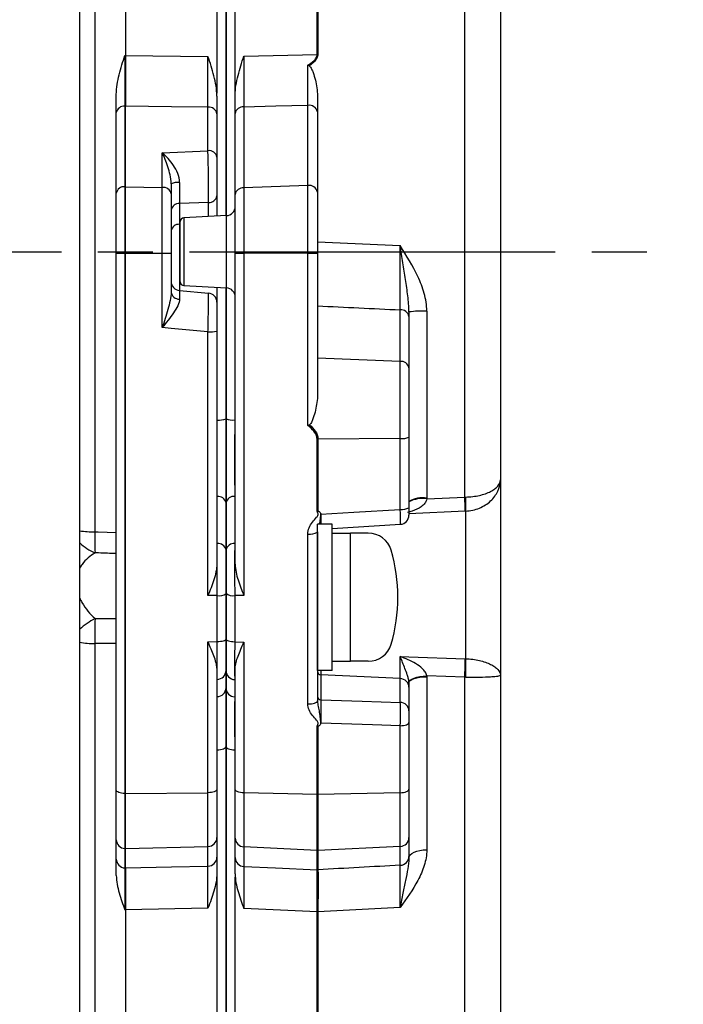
# Model space of a CAD drawing. Header units: millimetres. Extents: x 0 to 841, y 0 to 594.
# Tile 4 of 6: x 438 to 474, y 278 to 332. Entities that reach past the tile are written whole.
import ezdxf

# ---------------------------------------------------------------- set-up
doc = ezdxf.new("R2010")
doc.units = ezdxf.units.MM
doc.linetypes.add('CENTER', pattern=[27, 20, -2, 3, -2])

msp = doc.modelspace()

# ---------------------------------------------------------------- linework, layer by layer
at = {"color": 7}
for p, q in [((441.5, 319.5), (441.5, 414)), ((442.328, 367.453), (442.328, 304.184)), ((462.552, 306.084), (462.552, 366.005)), ((464.5, 364.263), (464.5, 307.022)), ((449.5, 321.474), (449.5, 362.377)), ((449.5, 362.372), (449.5, 321.474)), ((449.013, 328.178), (449.013, 356.381)), ((449.974, 356.355), (449.974, 328.208)), ((444, 354.647), (444, 330.239)), ((454.48, 330.291), (454.48, 354.664)), ((454.52, 354.664), (454.52, 330.291)), ((443.971, 330.236), (444, 330.237)), ((444, 330.239), (448.513, 330.185)), ((450.474, 330.195), (454.48, 330.291)), ((443.974, 327.46), (443.974, 323.056)), ((444, 327.46), (443.974, 327.46)), ((444, 323.057), (444, 327.459)), ((448.513, 325.026), (448.513, 327.403)), ((450.474, 327.416), (450.474, 322.991)), ((453.974, 323.121), (453.974, 327.503)), ((443.5, 322.703), (443.5, 327.106)), ((449, 327.049), (449, 324.673)), ((449.013, 321.448), (449.013, 326.903)), ((449.974, 326.916), (449.974, 321.815)), ((450, 322.638), (450, 327.063)), ((454.5, 327.15), (454.5, 322.768)), ((446.013, 324.918), (448.513, 325.026)), ((446.013, 323.02), (446.013, 324.918)), ((449, 324.673), (449, 322.552)), ((446.5, 323.221), (446.5, 322.666)), ((453.974, 323.121), (450.474, 322.991)), ((453.974, 319.414), (453.974, 323.121)), ((443.5, 319.415), (443.5, 322.703)), ((443.974, 323.056), (444, 323.057)), ((443.974, 323.056), (443.974, 319.414)), ((444, 319.414), (444, 323.057)), ((444, 323.057), (446.013, 323.02)), ((446.013, 319.414), (446.013, 323.02)), ((446.5, 322.666), (446.5, 319.415)), ((449, 322.552), (449, 321.45)), ((450, 319.415), (450, 322.638)), ((450.474, 322.991), (450.474, 319.414)), ((454.5, 322.768), (454.5, 319.415)), ((448.544, 322.2), (446.956, 322.131)), ((446.956, 322.131), (446.956, 321)), ((448.544, 321.424), (448.544, 322.2)), ((449.526, 321.475), (447.19, 321.353)), ((449.526, 319.5), (449.526, 321.475)), ((446.956, 321), (447, 321.003)), ((446.956, 321), (446.956, 317.379)), ((447, 319.5), (447, 321.153)), ((447.19, 321.353), (447.19, 317.647)), ((449, 321.45), (449, 321.448)), ((454.5, 320.038), (459.013, 319.835)), ((441.5, 225), (441.5, 319.5)), ((443.5, 290.062), (443.5, 319.415)), ((443.974, 319.414), (444, 319.414)), ((443.974, 319.414), (443.974, 289.871)), ((444, 319.414), (446.013, 319.414)), ((444, 289.871), (444, 319.414)), ((446.013, 315.351), (446.013, 319.414)), ((446.5, 319.415), (446.5, 317.294)), ((447, 317.847), (447, 319.5)), ((449.526, 317.525), (449.526, 319.5)), ((450, 302.417), (450, 319.415)), ((453.974, 319.414), (450.474, 319.414)), ((450.474, 319.414), (450.474, 300.71)), ((453.974, 309.991), (453.974, 319.414)), ((454.5, 319.415), (454.5, 311.682)), ((446.956, 317.379), (448.544, 317.24)), ((447.19, 317.647), (449.526, 317.525)), ((449, 317.552), (449, 316.742)), ((449.013, 316.896), (449.013, 317.552)), ((449.5, 310.365), (449.5, 317.526)), ((449.5, 317.526), (449.5, 310.363)), ((449.974, 317.185), (449.974, 310.3)), ((459.026, 313.506), (459.026, 316.321)), ((460.474, 316.251), (460.474, 306.024)), ((459.5, 315.968), (459.5, 313.153)), ((448.513, 300.7), (448.513, 315.127)), ((449, 315.155), (449, 302.434)), ((449.013, 310.298), (449.013, 314.996)), ((459.026, 313.506), (454.5, 313.674)), ((459.026, 309.291), (459.026, 313.506)), ((459.5, 313.153), (459.5, 309.357)), ((454.474, 305.288), (454.474, 309.26)), ((459.026, 309.291), (454.526, 309.26)), ((454.526, 309.26), (454.526, 305.305)), ((459.026, 305.413), (459.026, 309.291)), ((459.5, 309.357), (459.5, 305.504)), ((464.5, 307.022), (464.5, 296.348)), ((449.013, 303.544), (449.013, 306.116)), ((449.974, 306.122), (449.974, 303.546)), ((460.473, 305.979), (462.552, 306.084)), ((449.5, 303.193), (449.5, 305.769)), ((449.5, 305.763), (449.5, 303.19)), ((462.579, 305.317), (459.5, 305.164)), ((462.605, 297.241), (462.605, 305.318)), ((454.5, 296.606), (454.5, 304.606)), ((455.3, 304.606), (454.5, 304.606)), ((455.3, 296.606), (455.3, 304.606)), ((455.3, 304.371), (459.03, 304.597)), ((453.974, 294.775), (453.974, 304.063)), ((454.5, 304.162), (454.5, 294.934)), ((455.3, 304.106), (456.3, 304.106)), ((456.3, 297.106), (456.3, 304.106)), ((457.279, 304.106), (456.3, 304.106)), ((449.013, 298.187), (449.013, 300.695)), ((449.5, 298.312), (449.5, 300.822)), ((449.5, 300.817), (449.5, 298.324)), ((449.974, 300.701), (449.974, 298.175)), ((442.328, 298.075), (442.328, 251.76)), ((448.513, 289.916), (448.513, 298.176)), ((450.474, 298.153), (450.474, 289.906)), ((459.026, 296.155), (459.026, 297.365)), ((449, 296.724), (449, 290.107)), ((450, 290.097), (450, 296.727)), ((455.3, 297.106), (456.3, 297.106)), ((457.279, 297.106), (456.3, 297.106)), ((449.5, 296.597), (449.5, 295.656)), ((449.5, 295.644), (449.5, 296.587)), ((455.3, 296.606), (454.5, 296.606)), ((454.69, 296.606), (454.69, 296.368)), ((454.69, 296.368), (454.69, 294.991)), ((459.026, 296.155), (454.69, 296.368)), ((459.026, 294.855), (459.026, 296.155)), ((462.552, 296.232), (460.473, 296.305)), ((460.474, 296.262), (460.474, 286.798)), ((462.552, 252.367), (462.552, 296.232)), ((464.5, 296.348), (464.5, 254.445)), ((449.013, 295.173), (449.013, 296.114)), ((449.974, 296.105), (449.974, 295.162)), ((459.5, 295.935), (459.5, 295.685)), ((459.5, 295.685), (459.5, 294.385)), ((454.474, 289.826), (454.474, 293.582)), ((454.526, 293.566), (454.526, 289.826)), ((459.026, 289.916), (459.026, 293.582)), ((459.5, 293.749), (459.5, 290.107)), ((449.5, 292.454), (449.5, 254.38)), ((449.5, 254.37), (449.5, 292.446)), ((449.013, 286.507), (449.013, 292.262)), ((449.974, 292.254), (449.974, 286.509)), ((443.5, 287.349), (443.5, 290.062)), ((443.974, 289.871), (444, 289.871)), ((443.974, 289.871), (443.974, 286.866)), ((444, 289.871), (448.513, 289.916)), ((444, 286.865), (444, 289.871)), ((448.513, 286.979), (448.513, 289.916)), ((449, 290.107), (449, 287.462)), ((450, 287.437), (450, 290.097)), ((454.474, 289.826), (450.474, 289.906)), ((450.474, 289.906), (450.474, 286.955)), ((454.474, 286.752), (454.474, 289.826)), ((459.026, 289.916), (454.526, 289.826)), ((454.526, 289.826), (454.526, 286.752)), ((459.026, 286.98), (459.026, 289.916)), ((459.5, 290.107), (459.5, 287.462)), ((443.5, 286.286), (443.5, 287.349)), ((449, 287.462), (449, 286.388)), ((450, 286.365), (450, 287.437)), ((459.5, 287.462), (459.5, 286.432)), ((443.974, 286.866), (444, 286.865)), ((443.974, 286.866), (443.974, 285.804)), ((444, 286.865), (448.513, 286.979)), ((444, 285.804), (444, 286.865)), ((448.513, 285.905), (448.513, 286.979)), ((454.474, 286.752), (450.474, 286.955)), ((450.474, 286.955), (450.474, 285.883)), ((454.474, 285.704), (454.474, 286.752)), ((459.026, 286.98), (454.526, 286.752)), ((454.526, 286.752), (454.526, 285.704)), ((459.026, 285.95), (459.026, 286.98)), ((443.974, 285.804), (444, 285.803)), ((449.013, 257.265), (449.013, 285.334)), ((449.974, 285.305), (449.974, 257.242)), ((444, 283.507), (443.971, 283.508)), ((448.513, 283.603), (444, 283.505)), ((444, 283.505), (444, 258.134)), ((454.48, 283.408), (450.474, 283.584)), ((454.48, 258.057), (454.48, 283.405)), ((459.013, 283.638), (454.52, 283.405)), ((454.52, 283.405), (454.52, 258.056))]:
    msp.add_line(p, q, dxfattribs=at)
at = {"color": 7, "linetype": 'CENTER'}
msp.add_line((366.5, 319.5), (474.5, 319.5), dxfattribs=at)
at = {"color": 7, "flags": 128}
for points in [[(448.513, 327.403), (446.515, 327.428), (444, 327.459)], [(453.974, 327.503), (452.221, 327.46), (450.474, 327.416)], [(448.513, 315.127), (446.5, 315.308), (446.013, 315.351)], [(454.69, 305.148), (456.495, 305.258), (459.026, 305.413)], [(442.328, 304.184), (442.516, 304.179), (443.5, 304.154)], [(449.013, 300.695), (449, 300.696), (448.513, 300.7)], [(450.474, 300.71), (450, 300.702), (449.974, 300.701)], [(449.013, 298.187), (449.109, 298.19), (449.2, 298.198), (449.285, 298.211), (449.358, 298.228), (449.418, 298.249), (449.463, 298.272), (449.491, 298.298), (449.5, 298.324)], [(449.5, 298.312), (449.509, 298.286), (449.536, 298.261), (449.579, 298.238), (449.637, 298.217), (449.709, 298.2), (449.791, 298.187), (449.88, 298.179), (449.974, 298.175)], [(443.5, 298.07), (442.516, 298.074), (442.328, 298.075)], [(448.513, 298.176), (449, 298.186), (449.013, 298.187)], [(449.974, 298.175), (450, 298.174), (450.474, 298.153)], [(459.026, 297.365), (459.5, 297.349), (462.579, 297.242)], [(459.5, 295.952), (459.519, 296.015), (459.575, 296.077), (459.664, 296.135), (459.785, 296.187), (459.932, 296.232), (460.1, 296.267), (460.282, 296.292), (460.473, 296.305)], [(459.5, 295.935), (459.519, 295.998), (459.574, 296.058), (459.663, 296.114), (459.784, 296.163), (459.931, 296.204), (460.099, 296.235), (460.282, 296.254), (460.474, 296.262)], [(453.974, 294.775), (454.075, 294.777), (454.173, 294.785), (454.264, 294.799), (454.344, 294.819), (454.41, 294.843), (454.459, 294.871), (454.49, 294.902), (454.5, 294.934)], [(454.69, 294.991), (456.95, 294.92), (459.026, 294.855)], [(459.026, 293.582), (457.505, 293.631), (454.69, 293.722)], [(459.026, 293.582), (459.12, 293.587), (459.209, 293.597), (459.291, 293.613), (459.363, 293.634), (459.421, 293.659), (459.464, 293.687), (459.491, 293.718), (459.5, 293.749)], [(449.013, 292.262), (449.109, 292.267), (449.2, 292.278), (449.285, 292.296), (449.358, 292.32), (449.418, 292.349), (449.463, 292.382), (449.491, 292.417), (449.5, 292.454)], [(449.5, 292.446), (449.509, 292.41), (449.536, 292.375), (449.579, 292.343), (449.637, 292.314), (449.709, 292.29), (449.791, 292.272), (449.88, 292.26), (449.974, 292.254)], [(443.974, 289.871), (443.88, 289.877), (443.791, 289.889), (443.709, 289.907), (443.637, 289.93), (443.579, 289.959), (443.536, 289.991), (443.509, 290.026), (443.5, 290.062)], [(449, 290.107), (448.991, 290.07), (448.963, 290.035), (448.918, 290.002), (448.858, 289.973), (448.785, 289.95), (448.7, 289.932), (448.609, 289.92), (448.513, 289.916)], [(450.474, 289.906), (450.38, 289.912), (450.291, 289.924), (450.209, 289.942), (450.137, 289.965), (450.079, 289.994), (450.036, 290.026), (450.009, 290.061), (450, 290.097)], [(459.026, 289.916), (459.12, 289.922), (459.209, 289.934), (459.291, 289.952), (459.363, 289.975), (459.421, 290.004), (459.464, 290.036), (459.491, 290.071), (459.5, 290.107)], [(459.5, 286.338), (459.519, 286.426), (459.574, 286.511), (459.663, 286.59), (459.784, 286.659), (459.931, 286.716), (460.099, 286.76), (460.282, 286.787), (460.474, 286.798)], [(444, 285.804), (446.523, 285.86), (448.513, 285.905)], [(450.474, 285.883), (452.204, 285.805), (454.474, 285.703)]]:
    msp.add_lwpolyline(points, dxfattribs=at)
at = {"color": 7}
for centre, radius, start, end in [((454.507, 326.997), 3.294, 89.7728, 90.4556), ((443.93, 327.024), 0.438, 84.2117, 169.1705), ((448.566, 326.964), 0.442, 11.127, 96.9237), ((450.43, 326.981), 0.438, 84.2117, 169.1705), ((454.055, 327.056), 0.455, 12.0027, 100.2727), ((448.566, 324.588), 0.442, 11.1269, 96.9239), ((446.852, 322.37), 0.921, 83.4133, 112.4741), ((454.055, 322.673), 0.455, 12.0026, 100.2727), ((443.93, 322.621), 0.438, 84.2117, 169.1705), ((446.066, 322.581), 0.442, 11.1269, 96.9239), ((448.576, 322.63), 0.432, 265.7422, 349.5705), ((450.43, 322.556), 0.437, 84.2117, 169.1706), ((446.924, 321.701), 0.432, 85.7422, 169.5705), ((449.5, 321.974), 0.5, 273, 0), ((446.924, 320.57), 0.432, 85.7422, 169.5705), ((447.2, 321.153), 0.2, 93, 180), ((448.576, 321.528), 0.432, 349.1987, 349.5705), ((443.859, 424.467), 105.053, 269.80397, 270.0624), ((446.133, 428.411), 108.997, 269.93711, 270.19306), ((450.359, 424.465), 105.051, 269.80397, 270.0624), ((454.11, 440.33), 120.916, 269.93551, 270.18483), ((447, 317.877), 0.5, 180, 265), ((447.2, 317.847), 0.2, 180, 267), ((446.938, 317.353), 0.442, 187.7685, 272.4863), ((448.5, 316.742), 0.5, 0, 85), ((449.5, 317.026), 0.5, 0, 87), ((459.07, 315.886), 0.438, 10.8295, 95.7883), ((460.235, 310.937), 5.32, 87.4279, 97.9428), ((448.632, 317.286), 2.163, 266.8403, 279.7879), ((459.07, 313.071), 0.438, 10.8296, 95.7883), ((449.131, 311.278), 0.987, 263.1678, 291.986), ((449.862, 311.247), 0.954, 247.7065, 276.7477), ((454.5, 313.041), 3.781, 269.6034, 270.3966), ((459.138, 310.224), 0.94, 263.1578, 292.6428), ((449.066, 305.677), 0.442, 11.1269, 96.9239), ((449.93, 305.687), 0.437, 84.2117, 169.1706), ((460.244, 304.608), 1.435, 80.7878, 121.2303), ((460.202, 304.584), 1.421, 79.0008, 119.6005), ((441.794, 304.992), 20.787, 0.8966, 3.0114), ((454.759, 305.702), 7.855, 357.202, 2.798), ((459.136, 306.123), 0.718, 261.2035, 300.4757), ((459, 305.095), 0.5, 273.4941, 0.0001), ((442.314, 310.73), 6.546, 262.8549, 270.1254), ((463.854, 303.801), 21.529, 178.9813, 182.0485), ((454.106, 304.81), 0.758, 259.9881, 301.3561), ((457.279, 302.806), 1.3, 16.6022, 89.9993), ((443.408, 305.572), 2.756, 226.1858, 247.1715), ((449.066, 303.105), 0.442, 11.1269, 96.9237), ((449.93, 303.111), 0.437, 84.2115, 169.1706), ((449.9, 300.606), 9, 343.3984, 16.6017), ((449.125, 301.285), 0.6, 259.2528, 308.7157), ((449.868, 301.273), 0.582, 230.8242, 280.5078), ((444.528, 295.408), 4.587, 118.5075, 131.3102), ((475.117, 298.508), 32.792, 178.3734, 180.7564), ((442.32, 302.845), 4.77, 260.0985, 270.0996), ((457.279, 298.406), 1.3, 270.001, 343.3979), ((440.983, 297.296), 21.595, 357.1759, 359.856), ((448.302, 296.737), 14.312, 357.9792, 2.0208), ((449.009, 296.606), 0.491, 270.4897, 359.0242), ((449.991, 296.595), 0.491, 180.9414, 268.0437), ((454.693, 296.562), 0.194, 181.7138, 268.8484), ((459.016, 295.671), 0.484, 1.7142, 88.8484), ((449.009, 295.664), 0.491, 270.4898, 359.0241), ((449.991, 295.652), 0.491, 180.9414, 268.0437), ((454.693, 295.185), 0.194, 181.7144, 268.8484), ((459.016, 294.371), 0.484, 1.7142, 88.8484), ((454.5, 291.139), 1.313, 268.8579, 271.1421), ((443.991, 287.357), 0.491, 180.9416, 268.0437), ((448.509, 287.47), 0.491, 270.4894, 359.0245), ((450.491, 287.445), 0.491, 180.9414, 268.0435), ((459.009, 287.47), 0.491, 271.9563, 359.0583), ((454.5, 287.271), 0.519, 267.1094, 272.8906), ((443.991, 286.295), 0.491, 180.9412, 268.0437), ((448.509, 286.396), 0.491, 270.4894, 359.0245), ((450.491, 286.373), 0.491, 180.9411, 268.0437), ((459.009, 286.44), 0.491, 271.9566, 359.0585), ((454.5, 286.222), 0.519, 267.1094, 272.8906), ((454.499, 286.219), 0.517, 267.1849, 272.9864), ((454.514, 284.388), 0.981, 268.0155, 270.3107), ((454.507, 284.391), 0.986, 268.4787, 270.7601)]:
    msp.add_arc(centre, radius, start, end, dxfattribs=at)
for centre, major_axis, ratio, start_param, end_param in [((448.5, 323.614), (-0.022, 2.001), 0.019991, 3.927043, 5.495558), ((447, 323.549), (0.022, 2.003), 0.019953, 1.703501, 2.357874), ((866.997, 339.095), (1248.957, -46.331), 0.032056, 4.376986, 4.380823), ((866.997, 292.732), (1248.958, 63.233), 0.01172, 1.902959, 1.906773)]:
    msp.add_ellipse(centre, major_axis=major_axis, ratio=ratio, start_param=start_param, end_param=end_param, dxfattribs=at)
for points, knots in [([(443.5, 328.1), (443.5, 328.468), (443.567, 328.828), (443.744, 329.54), (443.857, 329.89), (443.971, 330.236)], [0, 0, 0, 0, 0.5, 0.5, 1, 1, 1, 1]), ([(443.971, 330.236), (443.971, 329.712), (443.971, 329.212), (443.971, 328.503), (443.972, 328.277), (443.973, 327.85), (443.973, 327.647), (443.974, 327.46)], [0, 0, 0, 0, 0.5, 0.5, 0.75, 0.75, 1, 1, 1, 1]), ([(444, 330.237), (444.003, 329.711), (444.004, 329.211), (444.003, 328.262), (444.002, 327.836), (444, 327.46)], [0, 0, 0, 0, 0.5, 0.5, 1, 1, 1, 1]), ([(448.513, 327.403), (448.514, 327.779), (448.514, 328.203), (448.514, 328.914), (448.514, 329.159), (448.513, 329.663), (448.513, 329.922), (448.513, 330.185)], [0, 0, 0, 0, 0.5, 0.5, 0.75, 0.75, 1, 1, 1, 1]), ([(449, 328.017), (449, 328.391), (448.93, 328.757), (448.746, 329.479), (448.629, 329.833), (448.513, 330.185)], [0, 0, 0, 0, 0.5, 0.5, 1, 1, 1, 1]), ([(450, 328.053), (450, 328.422), (450.067, 328.784), (450.246, 329.497), (450.359, 329.848), (450.474, 330.195)], [0, 0, 0, 0, 0.5, 0.5, 1, 1, 1, 1]), ([(450.474, 330.195), (450.473, 329.933), (450.473, 329.677), (450.473, 329.177), (450.472, 328.932), (450.472, 328.459), (450.473, 328.234), (450.473, 327.806), (450.473, 327.604), (450.474, 327.416)], [0, 0, 0, 0, 0.25, 0.25, 0.5, 0.5, 0.75, 0.75, 1, 1, 1, 1]), ([(453.973, 329.712), (454.089, 329.779), (454.202, 329.853), (454.347, 329.992), (454.391, 330.043), (454.458, 330.158), (454.48, 330.223), (454.48, 330.291)], [0, 0, 0, 0, 0.5, 0.5, 0.75, 0.75, 1, 1, 1, 1]), ([(454.52, 330.291), (454.52, 330.223), (454.501, 330.156), (454.443, 330.035), (454.403, 329.98), (454.268, 329.83), (454.161, 329.748), (454.048, 329.673)], [0, 0, 0, 0, 0.25, 0.25, 0.5, 0.5, 1, 1, 1, 1]), ([(453.974, 327.503), (453.973, 327.81), (453.973, 328.149), (453.972, 328.707), (453.972, 328.902), (453.973, 329.299), (453.973, 329.503), (453.973, 329.712)], [0, 0, 0, 0, 0.5, 0.5, 0.75, 0.75, 1, 1, 1, 1]), ([(454.048, 329.673), (454.024, 329.686), (454.001, 329.698), (453.977, 329.71), (453.976, 329.71), (453.974, 329.711), (453.973, 329.712)], [0, 0, 0, 0, 0.00007980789, 0.00007980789, 0.00007980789, 0.00008463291, 0.00008463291, 0.00008463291, 0.00008463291]), ([(454.048, 329.673), (454.081, 329.656), (454.103, 329.625), (454.143, 329.565), (454.16, 329.533), (454.207, 329.436), (454.234, 329.368), (454.308, 329.165), (454.349, 329.028), (454.454, 328.609), (454.5, 328.323), (454.5, 328.034)], [0, 0, 0, 0, 0.0625, 0.0625, 0.125, 0.125, 0.25, 0.25, 0.5, 0.5, 1, 1, 1, 1]), ([(446.5, 323.221), (446.5, 323.389), (446.476, 323.551), (446.41, 323.861), (446.368, 324.008), (446.229, 324.431), (446.121, 324.686), (446.013, 324.918)], [0, 0, 0, 0, 0.25, 0.25, 0.5, 0.5, 1, 1, 1, 1]), ([(446.958, 323.285), (446.959, 323.456), (446.918, 323.624), (446.796, 323.941), (446.716, 324.087), (446.534, 324.362), (446.435, 324.487), (446.229, 324.717), (446.121, 324.823), (446.013, 324.918)], [0, 0, 0, 0, 0.25, 0.25, 0.5, 0.5, 0.75, 0.75, 1, 1, 1, 1]), ([(459.026, 316.321), (459.025, 316.786), (459.023, 317.322), (459.02, 318.233), (459.019, 318.544), (459.016, 319.179), (459.015, 319.506), (459.013, 319.835)], [0, 0, 0, 0, 0.5, 0.5, 0.75, 0.75, 1, 1, 1, 1]), ([(459.5, 316.205), (459.5, 316.498), (459.473, 316.79), (459.404, 317.385), (459.361, 317.684), (459.269, 318.287), (459.219, 318.592), (459.118, 319.208), (459.066, 319.521), (459.013, 319.835)], [0, 0, 0, 0, 0.25, 0.25, 0.5, 0.5, 0.75, 0.75, 1, 1, 1, 1]), ([(460.474, 316.251), (460.474, 316.583), (460.421, 316.905), (460.247, 317.538), (460.126, 317.846), (459.713, 318.731), (459.364, 319.283), (459.013, 319.835)], [0, 0, 0, 0, 0.25, 0.25, 0.5, 0.5, 1, 1, 1, 1]), ([(446.5, 317.294), (446.5, 317.144), (446.476, 316.986), (446.411, 316.665), (446.369, 316.502), (446.23, 316.01), (446.122, 315.68), (446.013, 315.351)], [0, 0, 0, 0, 0.25, 0.25, 0.5, 0.5, 1, 1, 1, 1]), ([(446.956, 317.379), (446.955, 317.379), (446.954, 317.339), (446.954, 317.178), (446.955, 317.063), (446.957, 316.912)], [0, 0, 0, 0, 0.5, 0.5, 1, 1, 1, 1]), ([(448.513, 315.127), (448.516, 315.263), (448.519, 315.399), (448.525, 315.667), (448.527, 315.8), (448.534, 316.18), (448.538, 316.417), (448.543, 316.711), (448.544, 316.801), (448.545, 316.957), (448.546, 317.022), (448.546, 317.13), (448.546, 317.171), (448.545, 317.226), (448.545, 317.24), (448.544, 317.24)], [0, 0, 0, 0, 0.125, 0.125, 0.25, 0.25, 0.5, 0.5, 0.625, 0.625, 0.75, 0.75, 0.875, 0.875, 1, 1, 1, 1]), ([(446.957, 316.912), (446.958, 316.8), (446.917, 316.676), (446.796, 316.42), (446.715, 316.289), (446.534, 316.021), (446.435, 315.888), (446.229, 315.62), (446.121, 315.485), (446.013, 315.351)], [0, 0, 0, 0, 0.25, 0.25, 0.5, 0.5, 0.75, 0.75, 1, 1, 1, 1]), ([(449, 316.742), (449, 316.742), (449, 316.731), (449, 316.69), (449, 316.659), (449, 316.579), (449, 316.529), (449, 316.412), (449, 316.345), (449, 316.124), (449, 315.946), (449, 315.66), (449, 315.56), (449, 315.359), (449, 315.257), (449, 315.155)], [0, 0, 0, 0, 0.125, 0.125, 0.25, 0.25, 0.375, 0.375, 0.5, 0.5, 0.75, 0.75, 0.875, 0.875, 1, 1, 1, 1]), ([(454.5, 311.682), (454.5, 311.402), (454.457, 311.121), (454.358, 310.698), (454.319, 310.556), (454.247, 310.347), (454.221, 310.278), (454.174, 310.178), (454.157, 310.145), (454.117, 310.083), (454.094, 310.052), (454.06, 310.035)], [0, 0, 0, 0, 0.5, 0.5, 0.75, 0.75, 0.875, 0.875, 0.9375, 0.9375, 1, 1, 1, 1]), ([(449.013, 306.116), (449.014, 306.388), (449.014, 306.685), (449.014, 307.329), (449.015, 307.68), (449.015, 308.398), (449.014, 308.769), (449.014, 309.533), (449.014, 309.917), (449.013, 310.298)], [0, 0, 0, 0, 0.25, 0.25, 0.5, 0.5, 0.75, 0.75, 1, 1, 1, 1]), ([(449.5, 305.769), (449.5, 306.068), (449.5, 306.395), (449.5, 307.103), (449.5, 307.488), (449.5, 308.278), (449.5, 308.687), (449.5, 309.526), (449.5, 309.946), (449.5, 310.365)], [0, 0, 0, 0, 0.25, 0.25, 0.5, 0.5, 0.75, 0.75, 1, 1, 1, 1]), ([(449.5, 310.363), (449.5, 309.944), (449.5, 309.524), (449.5, 308.683), (449.5, 308.274), (449.5, 307.484), (449.5, 307.098), (449.5, 306.389), (449.5, 306.062), (449.5, 305.763)], [0, 0, 0, 0, 0.25, 0.25, 0.5, 0.5, 0.75, 0.75, 1, 1, 1, 1]), ([(449.974, 310.3), (449.973, 309.92), (449.972, 309.539), (449.971, 308.777), (449.971, 308.405), (449.971, 307.689), (449.971, 307.339), (449.972, 306.694), (449.973, 306.394), (449.974, 306.122)], [0, 0, 0, 0, 0.25, 0.25, 0.5, 0.5, 0.75, 0.75, 1, 1, 1, 1]), ([(454.06, 310.035), (454.033, 310.021), (454.006, 310.007), (453.978, 309.994), (453.977, 309.993), (453.975, 309.992), (453.974, 309.991)], [0, 0, 0, 0, 0.000091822, 0.000091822, 0.000091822, 0.0000968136, 0.0000968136, 0.0000968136, 0.0000968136]), ([(454.474, 309.26), (454.474, 309.337), (454.457, 309.412), (454.397, 309.554), (454.356, 309.619), (454.214, 309.801), (454.097, 309.901), (453.974, 309.991)], [0, 0, 0, 0, 0.25, 0.25, 0.5, 0.5, 1, 1, 1, 1]), ([(454.06, 310.035), (454.18, 309.935), (454.291, 309.824), (454.466, 309.566), (454.526, 309.416), (454.526, 309.26)], [0, 0, 0, 0, 0.5, 0.5, 1, 1, 1, 1]), ([(462.605, 306.085), (462.735, 306.088), (462.862, 306.098), (463.111, 306.128), (463.234, 306.15), (463.582, 306.229), (463.791, 306.303), (464.049, 306.435), (464.126, 306.482), (464.26, 306.582), (464.316, 306.634), (464.453, 306.795), (464.5, 306.91), (464.5, 307.022)], [0, 0, 0, 0, 0.125, 0.125, 0.25, 0.25, 0.5, 0.5, 0.625, 0.625, 0.75, 0.75, 1, 1, 1, 1]), ([(462.605, 305.318), (462.734, 305.324), (462.861, 305.341), (463.11, 305.396), (463.233, 305.435), (463.58, 305.578), (463.79, 305.712), (464.048, 305.951), (464.126, 306.038), (464.26, 306.22), (464.316, 306.315), (464.453, 306.609), (464.5, 306.818), (464.5, 307.022)], [0, 0, 0, 0, 0.125, 0.125, 0.25, 0.25, 0.5, 0.5, 0.625, 0.625, 0.75, 0.75, 1, 1, 1, 1]), ([(460.473, 305.979), (460.462, 305.931), (460.443, 305.847), (460.344, 305.697), (460.105, 305.488), (459.768, 305.334), (459.508, 305.259), (459.424, 305.234)], [0, 0, 0, 0, 0.105957, 0.180519, 0.391023, 0.803867, 1, 1, 1, 1]), ([(454.526, 305.305), (454.511, 305.3), (454.495, 305.295), (454.479, 305.29), (454.477, 305.289), (454.476, 305.289), (454.474, 305.288)], [0, 0, 0, 0, 0.00004944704, 0.00004944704, 0.00004944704, 0.00005519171, 0.00005519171, 0.00005519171, 0.00005519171]), ([(454.526, 305.305), (454.54, 305.31), (454.556, 305.307), (454.583, 305.296), (454.596, 305.289), (454.63, 305.262), (454.649, 305.239), (454.66, 305.212)], [0, 0, 0, 0, 0.25, 0.25, 0.5, 0.5, 1, 1, 1, 1]), ([(459.03, 304.6), (459.03, 304.599), (459.033, 304.589), (459.036, 304.653), (459.037, 304.825), (459.034, 305.088), (459.029, 305.305), (459.026, 305.413)], [0, 0, 0, 0, 0.029545, 0.271867, 0.514409, 0.757275, 1, 1, 1, 1]), ([(459.5, 305.504), (459.5, 305.45), (459.5, 305.341), (459.5, 305.209), (459.5, 305.124), (459.5, 305.092), (459.5, 305.097), (459.5, 305.097)], [0, 0, 0, 0, 0.243729, 0.487478, 0.730855, 0.974095, 1, 1, 1, 1]), ([(453.974, 304.063), (453.974, 304.182), (453.999, 304.295), (454.088, 304.515), (454.149, 304.614), (454.292, 304.801), (454.375, 304.886), (454.47, 304.999), (454.488, 305.022), (454.52, 305.071), (454.534, 305.098), (454.543, 305.156), (454.535, 305.186), (454.509, 305.24), (454.492, 305.264), (454.474, 305.288)], [0, 0, 0, 0, 0.25, 0.25, 0.5, 0.5, 0.75, 0.75, 0.8125, 0.8125, 0.875, 0.875, 0.9375, 0.9375, 1, 1, 1, 1]), ([(454.66, 305.212), (454.665, 305.102), (454.657, 304.995), (454.631, 304.793), (454.615, 304.7), (454.596, 304.612), (454.596, 304.609), (454.595, 304.606)], [0, 0, 0, 0, 0.25, 0.25, 0.5, 0.5, 0.5083063, 0.5083063, 0.5083063, 0.5083063]), ([(454.69, 305.148), (454.689, 305.08), (454.687, 304.903), (454.686, 304.723), (454.686, 304.624), (454.685, 304.606)], [0, 0, 0, 0, 0.152195, 0.3950486, 0.4532226, 0.4532226, 0.4532226, 0.4532226]), ([(454.5, 304.18), (454.5, 304.168), (454.5, 304.133), (454.5, 304.134), (454.5, 304.134)], [0, 0, 0, 0, 0.343714, 1, 1, 1, 1]), ([(449.013, 300.695), (449.014, 300.948), (449.014, 301.202), (449.015, 301.716), (449.015, 301.976), (449.015, 302.347), (449.015, 302.468), (449.015, 302.706), (449.015, 302.823), (449.014, 303.156), (449.014, 303.36), (449.013, 303.544)], [0, 0, 0, 0, 0.25, 0.25, 0.5, 0.5, 0.625, 0.625, 0.75, 0.75, 1, 1, 1, 1]), ([(449.5, 300.822), (449.5, 301.032), (449.5, 301.244), (449.5, 301.672), (449.5, 301.888), (449.5, 302.299), (449.5, 302.5), (449.5, 302.871), (449.5, 303.04), (449.5, 303.193)], [0, 0, 0, 0, 0.25, 0.25, 0.5, 0.5, 0.75, 0.75, 1, 1, 1, 1]), ([(449.5, 303.19), (449.5, 303.037), (449.5, 302.867), (449.5, 302.497), (449.5, 302.296), (449.5, 301.884), (449.5, 301.667), (449.5, 301.239), (449.5, 301.027), (449.5, 300.817)], [0, 0, 0, 0, 0.25, 0.25, 0.5, 0.5, 0.75, 0.75, 1, 1, 1, 1]), ([(449.974, 303.546), (449.973, 303.362), (449.972, 303.159), (449.971, 302.826), (449.97, 302.709), (449.97, 302.472), (449.97, 302.35), (449.97, 301.98), (449.97, 301.72), (449.972, 301.208), (449.973, 300.953), (449.974, 300.701)], [0, 0, 0, 0, 0.25, 0.25, 0.375, 0.375, 0.5, 0.5, 0.75, 0.75, 1, 1, 1, 1]), ([(442.339, 303.032), (442.203, 302.953), (442.074, 302.863), (441.834, 302.656), (441.722, 302.537), (441.58, 302.339), (441.538, 302.272), (441.5, 302.201)], [0, 0, 0, 0, 0.125, 0.125, 0.25, 0.25, 0.3095745, 0.3095745, 0.3095745, 0.3095745]), ([(443.5, 302.995), (443.176, 303.005), (442.851, 303.016), (442.527, 303.026), (442.464, 303.028), (442.401, 303.03), (442.339, 303.032)], [0, 0, 0, 0, 0.000974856, 0.000974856, 0.000974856, 0.001162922, 0.001162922, 0.001162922, 0.001162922]), ([(449, 302.434), (449, 302.288), (448.98, 302.142), (448.92, 301.847), (448.879, 301.699), (448.787, 301.408), (448.736, 301.265), (448.628, 300.98), (448.57, 300.838), (448.513, 300.7)], [0, 0, 0, 0, 0.25, 0.25, 0.5, 0.5, 0.75, 0.75, 1, 1, 1, 1]), ([(450, 302.417), (450, 302.273), (450.019, 302.129), (450.076, 301.839), (450.116, 301.693), (450.205, 301.407), (450.255, 301.266), (450.361, 300.986), (450.418, 300.846), (450.474, 300.71)], [0, 0, 0, 0, 0.25, 0.25, 0.5, 0.5, 0.75, 0.75, 1, 1, 1, 1]), ([(441.5, 300.558), (441.537, 300.475), (441.579, 300.393), (441.721, 300.146), (441.833, 299.989), (442.073, 299.7), (442.202, 299.565), (442.339, 299.439)], [0.6916114, 0.6916114, 0.6916114, 0.6916114, 0.75, 0.75, 0.875, 0.875, 1, 1, 1, 1]), ([(442.339, 299.439), (442.401, 299.439), (442.464, 299.44), (442.527, 299.44), (442.851, 299.442), (443.176, 299.443), (443.5, 299.445)], [0.001259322, 0.001259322, 0.001259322, 0.001259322, 0.001447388, 0.001447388, 0.001447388, 0.002422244, 0.002422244, 0.002422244, 0.002422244]), ([(449.5, 298.324), (449.5, 298.116), (449.5, 297.919), (449.5, 297.551), (449.5, 297.379), (449.5, 297.079), (449.5, 296.947), (449.5, 296.735), (449.5, 296.653), (449.5, 296.597)], [0, 0, 0, 0, 0.25, 0.25, 0.5, 0.5, 0.75, 0.75, 1, 1, 1, 1]), ([(449.5, 296.587), (449.5, 296.643), (449.5, 296.725), (449.5, 296.937), (449.5, 297.069), (449.5, 297.368), (449.5, 297.539), (449.5, 297.908), (449.5, 298.104), (449.5, 298.312)], [0, 0, 0, 0, 0.25, 0.25, 0.5, 0.5, 0.75, 0.75, 1, 1, 1, 1]), ([(449, 296.724), (449, 296.824), (448.98, 296.93), (448.92, 297.156), (448.879, 297.276), (448.787, 297.52), (448.736, 297.645), (448.628, 297.905), (448.57, 298.04), (448.513, 298.176)], [0, 0, 0, 0, 0.25, 0.25, 0.5, 0.5, 0.75, 0.75, 1, 1, 1, 1]), ([(449.013, 296.114), (449.014, 296.182), (449.014, 296.28), (449.015, 296.534), (449.015, 296.693), (449.015, 296.963), (449.015, 297.058), (449.015, 297.261), (449.015, 297.369), (449.014, 297.701), (449.014, 297.937), (449.013, 298.187)], [0, 0, 0, 0, 0.25, 0.25, 0.5, 0.5, 0.625, 0.625, 0.75, 0.75, 1, 1, 1, 1]), ([(449.974, 298.175), (449.973, 297.925), (449.972, 297.69), (449.971, 297.358), (449.97, 297.251), (449.97, 297.048), (449.97, 296.952), (449.97, 296.683), (449.97, 296.525), (449.972, 296.27), (449.973, 296.172), (449.974, 296.105)], [0, 0, 0, 0, 0.25, 0.25, 0.375, 0.375, 0.5, 0.5, 0.75, 0.75, 1, 1, 1, 1]), ([(450, 296.727), (450, 296.827), (450.019, 296.932), (450.076, 297.153), (450.116, 297.271), (450.205, 297.511), (450.255, 297.634), (450.361, 297.887), (450.418, 298.02), (450.474, 298.153)], [0, 0, 0, 0, 0.25, 0.25, 0.5, 0.5, 0.75, 0.75, 1, 1, 1, 1]), ([(459.5, 295.952), (459.498, 296.031), (459.481, 296.106), (459.447, 296.242), (459.427, 296.305), (459.366, 296.486), (459.323, 296.597), (459.196, 296.927), (459.111, 297.144), (459.026, 297.365)], [0, 0, 0, 0, 0.125, 0.125, 0.25, 0.25, 0.5, 0.5, 1, 1, 1, 1]), ([(460.473, 296.305), (460.465, 296.38), (460.433, 296.452), (460.347, 296.585), (460.295, 296.643), (460.124, 296.806), (459.995, 296.895), (459.596, 297.135), (459.31, 297.259), (459.026, 297.365)], [0, 0, 0, 0, 0.125, 0.125, 0.25, 0.25, 0.5, 0.5, 1, 1, 1, 1]), ([(462.605, 297.241), (462.734, 297.238), (462.861, 297.228), (463.11, 297.198), (463.233, 297.176), (463.58, 297.096), (463.79, 297.022), (464.048, 296.893), (464.126, 296.847), (464.26, 296.751), (464.316, 296.702), (464.453, 296.552), (464.5, 296.447), (464.5, 296.348)], [0, 0, 0, 0, 0.125, 0.125, 0.25, 0.25, 0.5, 0.5, 0.625, 0.625, 0.75, 0.75, 1, 1, 1, 1]), ([(462.605, 296.232), (462.735, 296.232), (462.862, 296.233), (463.111, 296.236), (463.234, 296.237), (463.582, 296.244), (463.791, 296.251), (464.049, 296.265), (464.126, 296.271), (464.26, 296.283), (464.316, 296.29), (464.453, 296.312), (464.5, 296.33), (464.5, 296.348)], [0, 0, 0, 0, 0.125, 0.125, 0.25, 0.25, 0.5, 0.5, 0.625, 0.625, 0.75, 0.75, 1, 1, 1, 1]), ([(449.5, 295.656), (449.5, 295.546), (449.5, 295.392), (449.5, 294.993), (449.5, 294.754), (449.5, 294.204), (449.5, 293.888), (449.5, 293.209), (449.5, 292.844), (449.5, 292.454)], [0, 0, 0, 0, 0.25, 0.25, 0.5, 0.5, 0.75, 0.75, 1, 1, 1, 1]), ([(449.5, 292.446), (449.5, 292.836), (449.5, 293.2), (449.5, 293.878), (449.5, 294.194), (449.5, 294.744), (449.5, 294.983), (449.5, 295.381), (449.5, 295.535), (449.5, 295.644)], [0, 0, 0, 0, 0.25, 0.25, 0.5, 0.5, 0.75, 0.75, 1, 1, 1, 1]), ([(449.013, 292.262), (449.014, 292.617), (449.014, 292.948), (449.014, 293.565), (449.015, 293.852), (449.015, 294.353), (449.014, 294.57), (449.014, 294.932), (449.014, 295.073), (449.013, 295.173)], [0, 0, 0, 0, 0.25, 0.25, 0.5, 0.5, 0.75, 0.75, 1, 1, 1, 1]), ([(449.974, 295.162), (449.973, 295.063), (449.972, 294.923), (449.971, 294.562), (449.971, 294.345), (449.971, 293.847), (449.971, 293.56), (449.972, 292.943), (449.973, 292.609), (449.974, 292.254)], [0, 0, 0, 0, 0.25, 0.25, 0.5, 0.5, 0.75, 0.75, 1, 1, 1, 1]), ([(454.474, 293.582), (454.492, 293.605), (454.509, 293.627), (454.535, 293.678), (454.543, 293.707), (454.534, 293.763), (454.52, 293.79), (454.488, 293.838), (454.47, 293.86), (454.375, 293.971), (454.292, 294.056), (454.149, 294.239), (454.088, 294.336), (453.999, 294.55), (453.974, 294.661), (453.974, 294.775)], [0, 0, 0, 0, 0.0625, 0.0625, 0.125, 0.125, 0.1875, 0.1875, 0.25, 0.25, 0.5, 0.5, 0.75, 0.75, 1, 1, 1, 1]), ([(454.5, 294.934), (454.5, 294.827), (454.521, 294.726), (454.559, 294.519), (454.579, 294.414), (454.615, 294.198), (454.631, 294.088), (454.657, 293.869), (454.665, 293.761), (454.66, 293.659)], [0, 0, 0, 0, 0.25, 0.25, 0.5, 0.5, 0.75, 0.75, 1, 1, 1, 1]), ([(454.69, 294.991), (454.688, 294.946), (454.687, 294.879), (454.686, 294.704), (454.685, 294.597), (454.685, 294.246), (454.687, 293.969), (454.69, 293.722)], [0, 0, 0, 0, 0.25, 0.25, 0.5, 0.5, 1, 1, 1, 1]), ([(459.026, 293.582), (459.033, 293.83), (459.037, 294.108), (459.037, 294.459), (459.036, 294.566), (459.032, 294.741), (459.03, 294.81), (459.026, 294.855)], [0, 0, 0, 0, 0.5, 0.5, 0.75, 0.75, 1, 1, 1, 1]), ([(459.5, 294.385), (459.5, 294.34), (459.5, 294.246), (459.5, 294.012), (459.5, 293.873), (459.5, 293.749)], [0, 0, 0, 0, 0.5, 0.5, 1, 1, 1, 1]), ([(454.526, 293.566), (454.511, 293.57), (454.495, 293.575), (454.479, 293.581), (454.477, 293.581), (454.476, 293.582), (454.474, 293.582)], [0, 0, 0, 0, 0.00004944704, 0.00004944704, 0.00004944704, 0.00005519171, 0.00005519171, 0.00005519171, 0.00005519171]), ([(454.66, 293.659), (454.649, 293.633), (454.63, 293.61), (454.596, 293.584), (454.583, 293.576), (454.556, 293.565), (454.54, 293.562), (454.526, 293.566)], [0, 0, 0, 0, 0.5, 0.5, 0.75, 0.75, 1, 1, 1, 1]), ([(460.474, 286.798), (460.474, 286.503), (460.421, 286.217), (460.247, 285.656), (460.126, 285.384), (459.713, 284.604), (459.364, 284.119), (459.013, 283.638)], [0, 0, 0, 0, 0.25, 0.25, 0.5, 0.5, 1, 1, 1, 1]), ([(459.5, 286.338), (459.5, 286.149), (459.473, 285.957), (459.404, 285.551), (459.361, 285.34), (459.269, 284.896), (459.219, 284.663), (459.118, 284.171), (459.066, 283.91), (459.013, 283.638)], [0, 0, 0, 0, 0.25, 0.25, 0.5, 0.5, 0.75, 0.75, 1, 1, 1, 1]), ([(459.013, 283.638), (459.015, 283.922), (459.016, 284.189), (459.019, 284.675), (459.02, 284.896), (459.022, 285.192), (459.022, 285.286), (459.023, 285.458), (459.024, 285.536), (459.025, 285.75), (459.026, 285.865), (459.026, 285.95)], [0, 0, 0, 0, 0.25, 0.25, 0.5, 0.5, 0.625, 0.625, 0.75, 0.75, 1, 1, 1, 1]), ([(443.5, 285.395), (443.5, 285.069), (443.567, 284.75), (443.744, 284.121), (443.857, 283.813), (443.971, 283.508)], [0, 0, 0, 0, 0.5, 0.5, 1, 1, 1, 1]), ([(443.974, 285.804), (443.972, 285.635), (443.971, 285.352), (443.97, 284.758), (443.97, 284.537), (443.97, 284.055), (443.971, 283.79), (443.971, 283.508)], [0, 0, 0, 0, 0.5, 0.5, 0.75, 0.75, 1, 1, 1, 1]), ([(444, 285.803), (444.003, 285.633), (444.005, 285.351), (444.006, 284.756), (444.005, 284.536), (444.003, 284.053), (444.002, 283.789), (444, 283.507)], [0, 0, 0, 0, 0.5, 0.5, 0.75, 0.75, 1, 1, 1, 1]), ([(448.513, 283.603), (448.513, 283.885), (448.514, 284.15), (448.514, 284.632), (448.514, 284.852), (448.514, 285.248), (448.514, 285.419), (448.514, 285.705), (448.513, 285.821), (448.513, 285.905)], [0, 0, 0, 0, 0.25, 0.25, 0.5, 0.5, 0.75, 0.75, 1, 1, 1, 1]), ([(449, 285.513), (449, 285.182), (448.93, 284.859), (448.746, 284.223), (448.629, 283.911), (448.513, 283.603)], [0, 0, 0, 0, 0.5, 0.5, 1, 1, 1, 1]), ([(450, 285.475), (450, 285.149), (450.067, 284.829), (450.246, 284.199), (450.359, 283.889), (450.474, 283.584)], [0, 0, 0, 0, 0.5, 0.5, 1, 1, 1, 1]), ([(450.474, 285.883), (450.472, 285.713), (450.472, 285.43), (450.472, 284.835), (450.472, 284.615), (450.473, 284.131), (450.473, 283.867), (450.474, 283.584)], [0, 0, 0, 0, 0.5, 0.5, 0.75, 0.75, 1, 1, 1, 1]), ([(454.48, 283.408), (454.483, 283.69), (454.484, 283.954), (454.484, 284.437), (454.484, 284.657), (454.48, 285.25), (454.477, 285.533), (454.474, 285.703)], [0, 0, 0, 0, 0.25, 0.25, 0.5, 0.5, 1, 1, 1, 1]), ([(454.526, 285.703), (454.529, 285.533), (454.532, 285.25), (454.532, 284.656), (454.531, 284.436), (454.528, 283.954), (454.525, 283.69), (454.52, 283.408)], [0, 0, 0, 0, 0.5, 0.5, 0.75, 0.75, 1, 1, 1, 1])]:
    msp.add_open_spline(points, degree=3, knots=knots, dxfattribs=at)
for points in [[(444, 330.237), (444, 330.238), (444, 330.238), (444, 330.239)], [(443.5, 327.106), (443.5, 327.407), (443.5, 327.738), (443.5, 328.1)], [(449, 328.017), (449, 327.665), (449, 327.343), (449, 327.049)], [(450, 327.063), (450, 327.363), (450, 327.693), (450, 328.053)], [(454.5, 328.034), (454.5, 327.714), (454.5, 327.42), (454.5, 327.15)], [(444, 327.459), (444, 327.459), (444, 327.46), (444, 327.46)], [(459.5, 316.205), (459.5, 316.124), (459.5, 316.045), (459.5, 315.968)], [(460.474, 306.024), (460.474, 306.009), (460.474, 305.994), (460.473, 305.979)], [(462.552, 306.084), (462.57, 306.084), (462.587, 306.085), (462.605, 306.085)], [(462.605, 305.318), (462.596, 305.318), (462.587, 305.317), (462.579, 305.317)], [(454.66, 305.212), (454.67, 305.191), (454.68, 305.169), (454.69, 305.148)], [(454.5, 304.163), (454.5, 304.163), (454.5, 304.163), (454.5, 304.162)], [(462.579, 297.242), (462.587, 297.242), (462.596, 297.242), (462.605, 297.241)], [(460.473, 296.305), (460.474, 296.291), (460.474, 296.276), (460.474, 296.262)], [(462.605, 296.232), (462.587, 296.232), (462.57, 296.232), (462.552, 296.232)], [(459.5, 295.935), (459.5, 295.941), (459.5, 295.946), (459.5, 295.952)], [(454.66, 293.659), (454.67, 293.68), (454.68, 293.701), (454.69, 293.722)], [(443.5, 285.395), (443.5, 285.809), (443.5, 286.106), (443.5, 286.286)], [(449, 286.388), (449, 286.21), (449, 285.919), (449, 285.513)], [(450, 285.475), (450, 285.889), (450, 286.185), (450, 286.365)], [(459.5, 286.432), (459.5, 286.404), (459.5, 286.372), (459.5, 286.338)], [(444, 285.803), (444, 285.803), (444, 285.803), (444, 285.804)], [(454.474, 285.703), (454.474, 285.703), (454.474, 285.703), (454.474, 285.704)], [(454.526, 285.704), (454.526, 285.703), (454.526, 285.703), (454.526, 285.703)], [(444, 283.505), (444, 283.505), (444, 283.506), (444, 283.507)], [(454.48, 283.405), (454.48, 283.406), (454.48, 283.407), (454.48, 283.408)], [(454.52, 283.408), (454.52, 283.407), (454.52, 283.406), (454.52, 283.405)]]:
    msp.add_open_spline(points, degree=3, dxfattribs=at)

doc.saveas('drawing.dxf')
